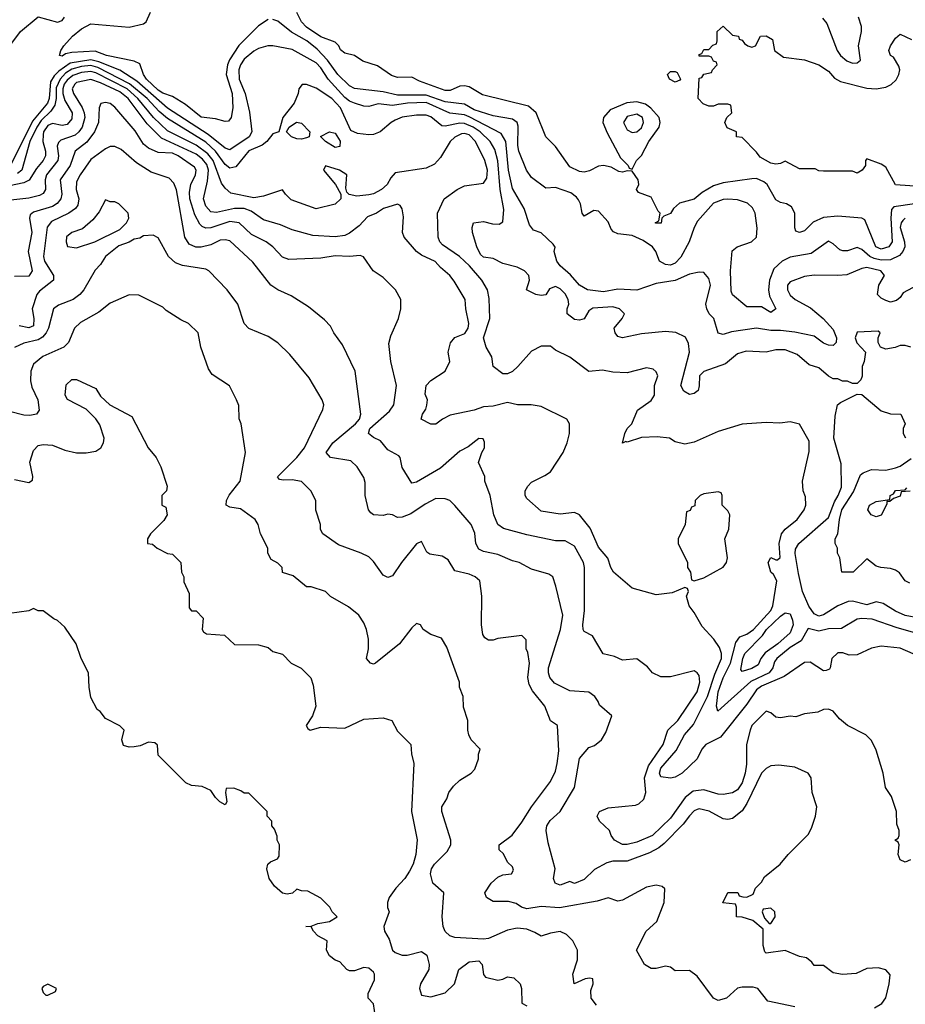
# Model space of a CAD drawing. Header units: inches. Extents: x 2348341 to 2479810, y 460419 to 613669.
# Tile 10 of 256: x 2381072 to 2384771, y 471344 to 475459. Entities that reach past the tile are written whole.
import ezdxf

# ---------------------------------------------------------------- set-up
doc = ezdxf.new("R2010")
doc.units = ezdxf.units.IN
doc.header["$MEASUREMENT"] = 0
doc.layers.add('C3487', color=7, linetype='Continuous')

msp = doc.modelspace()

# ---------------------------------------------------------------- linework, layer by layer
at = {"layer": 'C3487', "color": 2}
for points, elevation in [([(2381039.4, 475360.6), (2381075.1, 475410), (2381149.1, 475470.9), (2381230, 475448), (2381250, 475456), (2381259.3, 475470)], 98), ([(2382110, 475459.6), (2382070, 475433.6), (2381988.2, 475351.8), (2381948.4, 475291.6), (2381939.6, 475270), (2381934.6, 475230), (2381959.5, 475150), (2381962, 475090), (2381956, 475050), (2381944.7, 475035.3), (2381930, 475034), (2381890, 475045.2), (2381830, 475052.3), (2381765.1, 475105.1), (2381710, 475138), (2381670, 475151.8), (2381650, 475164.4), (2381602.6, 475210), (2381589.6, 475230), (2381574.2, 475274.2), (2381550, 475286), (2381435.3, 475310), (2381386.9, 475326.9), (2381290, 475321.6), (2381263.5, 475316.5), (2381250, 475307), (2381238, 475310), (2381244, 475330), (2381257.2, 475350), (2381293.2, 475390), (2381330, 475420.7), (2381370, 475441), (2381530, 475428.4), (2381590, 475442), (2381601.2, 475450), (2381618, 475490)], 94), ([(2384810, 474689.7), (2384723.4, 474676.6), (2384713.7, 474666.3), (2384710.2, 474629.8), (2384717, 474530), (2384702.8, 474510), (2384670, 474499.6), (2384647.8, 474510), (2384602, 474622), (2384589.5, 474629.5), (2384490, 474637.6), (2384430, 474631.8), (2384387, 474613), (2384350, 474576), (2384329.4, 474569.4), (2384314.6, 474574.6), (2384309.3, 474589.3), (2384309.4, 474650), (2384296.3, 474676.3), (2384275.3, 474690), (2384250, 474694.5), (2384230, 474706.6), (2384193.6, 474770), (2384180.7, 474780.7), (2384150, 474794.7), (2384130, 474794.3), (2384010, 474777.7), (2383970, 474765.1), (2383923.2, 474736.8), (2383890, 474709.6), (2383828.4, 474691.6), (2383802.8, 474670), (2383790, 474648.7), (2383762, 474638), (2383754, 474630), (2383751.1, 474608.9), (2383730, 474608.7), (2383726, 474610), (2383742, 474618), (2383748, 474650), (2383739, 474659), (2383710, 474718), (2383656.4, 474736.4), (2383649, 474750), (2383658, 474770), (2383655.3, 474790), (2383630, 474826), (2383610, 474828), (2383590, 474822), (2383575.3, 474824.7), (2383542.7, 474842.7), (2383510, 474849.5), (2383490, 474847), (2383452.8, 474827.2), (2383430, 474821.3), (2383410, 474824.2), (2383370, 474844.5), (2383310, 474929.2), (2383269.6, 474969.6), (2383229.5, 475070), (2383197, 475097), (2383004.9, 475144.9), (2382950, 475178), (2382930, 475182.7), (2382910, 475180.9), (2382870, 475162.9), (2382850, 475162.9), (2382742, 475202), (2382710, 475219), (2382650, 475217.2), (2382625.6, 475225.6), (2382566.3, 475266.3), (2382505.6, 475285.6), (2382470, 475308.7), (2382430, 475319), (2382412.7, 475332.7), (2382405.2, 475350), (2382390, 475365.2), (2382330, 475387.8), (2382270, 475427.8), (2382249.4, 475450), (2382229.5, 475489.5)], 90), ([(2384424.9, 475464.9), (2384443.5, 475443.5), (2384486.8, 475330), (2384501, 475310), (2384526.4, 475286.4), (2384550, 475277.3), (2384570, 475278.8), (2384584, 475290), (2384576, 475350), (2384588.7, 475410), (2384588.7, 475430), (2384575.3, 475470)], 90), ([(2384771.3, 474630), (2384760.5, 474619.5), (2384754, 474610), (2384750.3, 474590), (2384767.9, 474530), (2384768.9, 474510), (2384760.3, 474490), (2384746.4, 474473.6), (2384710, 474455), (2384670, 474454.4), (2384641.5, 474461.5), (2384622.4, 474470), (2384590, 474498.4), (2384570, 474507), (2384530, 474492.7), (2384510, 474493.2), (2384497.2, 474497.2), (2384470, 474522), (2384450, 474533.2), (2384377.6, 474482.4), (2384290, 474466), (2384257.3, 474450), (2384221.5, 474418.5), (2384204.4, 474370), (2384200.4, 474330), (2384203.8, 474303.8), (2384230.8, 474250), (2384210, 474235.3), (2384170, 474259), (2384110, 474259), (2384049.5, 474309.5), (2384044.5, 474324.5), (2384040.7, 474410), (2384047.6, 474492.4), (2384068.7, 474510), (2384128.7, 474530), (2384149.4, 474550.6), (2384152.1, 474587.9), (2384144, 474650), (2384132.5, 474672.5), (2384112, 474692), (2384070, 474706), (2384030, 474709.4), (2384010, 474707), (2383970, 474691.8), (2383902.7, 474617.2), (2383888.9, 474591.1), (2383868.4, 474530), (2383834.1, 474465.9), (2383810, 474441.6), (2383790, 474433.3), (2383770, 474436.2), (2383745.2, 474450), (2383729.3, 474490), (2383716, 474510), (2383676.2, 474536.2), (2383630, 474556.9), (2383570, 474563.7), (2383552, 474572), (2383542.9, 474582.9), (2383530, 474614), (2383490, 474659), (2383470, 474662), (2383430, 474638), (2383422, 474650), (2383414, 474690), (2383406.3, 474706.3), (2383398, 474718), (2383374.8, 474734.8), (2383310, 474757.2), (2383270, 474755.3), (2383210, 474799), (2383189.3, 474830), (2383156.9, 474910), (2383152.8, 474932.8), (2383154.7, 475014.7), (2383149.6, 475029.6), (2383130, 475043.7), (2383050, 475056.9), (2382970, 475082.4), (2382930, 475105.7), (2382850, 475115.9), (2382770, 475143.9), (2382650, 475143.8), (2382590, 475158.2), (2382470, 475171.8), (2382450, 475182), (2382401.3, 475230), (2382357.7, 475290), (2382315.2, 475335.2), (2382271.6, 475370), (2382206.9, 475406.9), (2382150, 475453.3), (2382130, 475459.6)], 94), ([(2384830, 474762), (2384730, 474769), (2384690, 474842), (2384670, 474855.3), (2384610, 474878), (2384604.7, 474870), (2384604.7, 474850), (2384591.3, 474830), (2384570, 474818), (2384550, 474826), (2384430, 474826), (2384410, 474828), (2384395.3, 474835.3), (2384330, 474835.3), (2384270, 474868), (2384250, 474858), (2384230, 474855.3), (2384210, 474859), (2384164.7, 474884.7), (2384150, 474906), (2384090, 474966), (2384066, 474970), (2384066, 474990), (2384027.3, 475007.3), (2384018, 475030), (2384026, 475050), (2384046, 475070), (2384042, 475102), (2384030, 475106), (2383990, 475106), (2383970, 475098), (2383950, 475098), (2383927.3, 475107.3), (2383906, 475130), (2383910, 475214), (2383922, 475218), (2383930, 475232), (2383962, 475238), (2383966, 475250), (2383986, 475270), (2383982, 475282), (2383970, 475286), (2383962, 475302), (2383950, 475306), (2383910, 475306), (2383910, 475314), (2383922, 475318), (2383930, 475334), (2383950, 475334), (2383967.3, 475352.7), (2383982, 475358), (2383986, 475370), (2383986, 475410), (2384010, 475432), (2384050, 475394), (2384074, 475390), (2384078, 475378), (2384090, 475374), (2384099.6, 475359.6), (2384114, 475350), (2384130, 475344.7), (2384146, 475350), (2384166, 475390), (2384190, 475392), (2384216, 475376), (2384224.7, 475330), (2384263, 475303), (2384350, 475290.8), (2384410, 475270.8), (2384450, 475244), (2384474.9, 475214.9), (2384501.1, 475201.1), (2384610, 475173.4), (2384650, 475170.6), (2384690, 475177.3), (2384712.1, 475187.9), (2384732.5, 475207.5), (2384744, 475230), (2384749, 475250), (2384744.7, 475264.7), (2384722, 475302), (2384708.7, 475310), (2384702, 475330), (2384708.7, 475350), (2384730, 475382), (2384750, 475398), (2384796.8, 475376.8)], 86), ([(2384822, 474350), (2384762.8, 474317.2), (2384750, 474298), (2384734.4, 474285.6), (2384710, 474279), (2384690, 474285.2), (2384670, 474295.3), (2384655.3, 474310), (2384661.2, 474350), (2384684, 474390), (2384668.7, 474410), (2384610, 474422.9), (2384590, 474419.5), (2384526.9, 474393.1), (2384490, 474389.6), (2384390, 474392), (2384350, 474386), (2384290, 474364), (2384278.8, 474350), (2384279.1, 474330), (2384290, 474307.7), (2384311, 474290), (2384374.9, 474254.9), (2384427.7, 474210), (2384470, 474164), (2384484.4, 474130), (2384482, 474110), (2384470, 474098), (2384450, 474098.4), (2384430, 474107.3), (2384390, 474137), (2384310, 474153.6), (2384250, 474160.7), (2384210, 474159.6), (2384150, 474169.6), (2384044.9, 474155.1), (2384010, 474144), (2383990, 474148.7), (2383972, 474210), (2383952.3, 474230), (2383942, 474250), (2383938.4, 474270), (2383957, 474350), (2383950, 474378), (2383930, 474402), (2383910, 474404), (2383870, 474396), (2383810, 474369.6), (2383730, 474356.9), (2383650, 474328.2), (2383570, 474332.6), (2383510, 474321.5), (2383444, 474330), (2383410, 474349.5), (2383372.7, 474392.7), (2383329.4, 474430), (2383315.1, 474450), (2383305.2, 474490), (2383308.4, 474508.4), (2383300.4, 474520.4), (2383250, 474568), (2383219, 474579), (2383202, 474602), (2383179.6, 474670), (2383130, 474754), (2383114.5, 474830), (2383103.1, 474950), (2383083.3, 474983.3), (2382950, 475053.5), (2382930, 475061.2), (2382868.9, 475068.9), (2382770, 475112.3), (2382692, 475110), (2382630, 475100.4), (2382570, 475107.6), (2382530, 475096.2), (2382510, 475097.6), (2382470, 475109.7), (2382450, 475118), (2382430, 475133.7), (2382361.1, 475210), (2382330, 475257.6), (2382310, 475278.7), (2382210, 475334.5), (2382130, 475349.3), (2382109.1, 475349.1), (2382070, 475338), (2382050, 475327), (2382010, 475294), (2381994, 475270), (2381987.6, 475250), (2381989, 475210), (2382013.7, 475150), (2382032.6, 475072.6), (2382042, 474990), (2382030.4, 474970), (2381950, 474915.1), (2381930, 474922), (2381859.6, 474979.6), (2381690, 475089.8), (2381561.7, 475201.7), (2381490, 475248), (2381403.1, 475283.1), (2381370, 475291.3), (2381283.1, 475276.9), (2381236.1, 475243.9), (2381216.2, 475223.8), (2381200.9, 475199.1), (2381194.8, 475130), (2381188, 475110), (2381125.4, 475034.6), (2381033.4, 474850)], 98), ([(2384794, 474090), (2384770, 474097.2), (2384750, 474097.2), (2384728.7, 474088.7), (2384690, 474082), (2384668, 474090), (2384658, 474110), (2384658, 474130), (2384666, 474150), (2384658, 474158), (2384570, 474153.2), (2384562, 474130), (2384568.2, 474108.2), (2384604.7, 474070), (2384598.8, 474030), (2384591, 474010), (2384591.1, 473968.9), (2384585.4, 473954.6), (2384570, 473938), (2384550, 473938), (2384530, 473948), (2384508.7, 473948.7), (2384490, 473958), (2384470, 473958), (2384450, 473968.7), (2384410, 474004), (2384370, 474017.2), (2384320.1, 474060.1), (2384270, 474079.5), (2384230, 474079.5), (2384190, 474069.4), (2384106, 474074), (2384070, 474062.7), (2384019.9, 474020.1), (2383930, 473989), (2383911, 473970), (2383910.7, 473929.3), (2383906, 473910), (2383890, 473897.2), (2383870, 473893.2), (2383846.6, 473906.6), (2383833.2, 473930), (2383869.3, 474070), (2383866, 474106), (2383852.7, 474132.7), (2383812.3, 474152.3), (2383770, 474156), (2383670, 474146), (2383590.6, 474129.4), (2383570, 474135.3), (2383559, 474150), (2383555.3, 474170), (2383588, 474210), (2383598, 474230), (2383578, 474250), (2383550, 474259.3), (2383466, 474254), (2383450, 474242), (2383430.5, 474209.5), (2383410, 474202.7), (2383390, 474206), (2383359, 474230), (2383359, 474250), (2383365.2, 474270), (2383362.7, 474290), (2383350, 474313.2), (2383330, 474334.5), (2383310, 474343.7), (2383285.5, 474334.5), (2383270, 474309), (2383250, 474306), (2383228, 474310), (2383189.3, 474330), (2383201.2, 474370), (2383199.3, 474390), (2383181.2, 474410), (2383150, 474424.2), (2383090, 474439.5), (2383050, 474460.9), (2383010, 474466), (2382997.5, 474477.5), (2382981.2, 474510), (2382964, 474570), (2382962, 474590), (2382968, 474610), (2383010, 474616), (2383046.4, 474606.4), (2383075.5, 474604.5), (2383090, 474614), (2383094.8, 474665.2), (2383078.5, 474750), (2383070, 474868.7), (2383056.8, 474916.8), (2383037.6, 474950), (2382995.1, 474990), (2382966.3, 475010), (2382930, 475024.6), (2382910, 475026.8), (2382850, 475013.6), (2382835.9, 475015.9), (2382790, 475053.6), (2382770, 475059.6), (2382730, 475060.5), (2382670, 475051.3), (2382641.2, 475038.8), (2382624, 475030), (2382578, 474990), (2382550, 474979.3), (2382530, 474977.2), (2382482.7, 474982.7), (2382455.3, 474995.3), (2382411.8, 475090), (2382376.2, 475130), (2382310, 475172.7), (2382270, 475188.7), (2382251.6, 475188.4), (2382238, 475170), (2382236, 475150), (2382218, 475110), (2382171.3, 475050), (2382154, 474990), (2382130, 474982), (2382104, 474950), (2382085.3, 474934.7), (2382030, 474911.3), (2381975.6, 474844.4), (2381950, 474838.4), (2381930, 474854), (2381889.8, 474910), (2381850, 474946.8), (2381690, 475046), (2381655.2, 475075.2), (2381605, 475130), (2381531.2, 475191.2), (2381398.9, 475258.8), (2381370, 475268.1), (2381330, 475263.8), (2381290, 475252.5), (2381264, 475236), (2381241.6, 475210), (2381225.3, 475174.7), (2381225, 475130), (2381218.7, 475101.3), (2381203, 475077), (2381162.4, 475037.5), (2381144.2, 475010), (2381115, 474950), (2381081.1, 474830), (2381063.7, 474816.3)], 102), ([(2384870, 472879.7), (2384737.3, 472917.2), (2384633.1, 472953.1), (2384590, 472956.9), (2384570, 472953.6), (2384504.7, 472915.3), (2384450, 472913), (2384410, 472903.6), (2384365.8, 472914.2), (2384336.9, 472863.1), (2384290, 472835.1), (2384235.3, 472790), (2384225, 472775), (2384217.3, 472750), (2384203.1, 472730), (2384126.3, 472693.7), (2383988.7, 472568.7), (2383982, 472590), (2383989.8, 472650), (2384010, 472708), (2384041.2, 472770), (2384063.3, 472856.7), (2384080.5, 472879.5), (2384110, 472890.5), (2384137.6, 472910), (2384209.6, 472990), (2384218, 473010), (2384234, 473114), (2384220.2, 473140.2), (2384209.2, 473150), (2384198, 473190), (2384210, 473212), (2384230, 473202), (2384238, 473202), (2384248, 473212), (2384244.5, 473270), (2384254.5, 473310), (2384269.6, 473330.4), (2384319, 473370), (2384348.7, 473410), (2384355.3, 473430), (2384354.6, 473465.4), (2384344, 473490), (2384341.2, 473530), (2384370, 473654), (2384370, 473698), (2384330, 473768), (2384290, 473779), (2384247.1, 473772.9), (2384190, 473775.1), (2384090, 473769), (2383990, 473738), (2383890, 473693.2), (2383850, 473685.2), (2383810, 473695.3), (2383786, 473710), (2383735.1, 473715.1), (2383670, 473712.7), (2383610, 473694), (2383603.6, 473696.4), (2383590, 473688.7), (2383599.3, 473730), (2383609.6, 473750.4), (2383629.2, 473770), (2383652.3, 473827.7), (2383710, 473867.3), (2383723.7, 473890), (2383724, 473930), (2383737.2, 473970), (2383730, 473988), (2383718, 473998), (2383690, 474004), (2383610, 473983.7), (2383550, 473986.6), (2383506, 473994), (2383450, 473989.2), (2383370, 474049.2), (2383310, 474078), (2383290, 474095.3), (2383250, 474094), (2383210, 474073.2), (2383153.4, 474010), (2383130, 473989.4), (2383110, 473979.3), (2383090, 473979), (2383049.3, 474009.3), (2383044, 474050), (2383021.2, 474090), (2383009.4, 474129.4), (2383036.2, 474210), (2383033.6, 474293.6), (2383026.6, 474330), (2383002, 474370), (2382950.7, 474430.7), (2382909.5, 474470), (2382838.6, 474518.6), (2382826.6, 474530), (2382819.5, 474550), (2382817.2, 474650), (2382845.2, 474710), (2382899.3, 474750), (2382930, 474764.9), (2383010, 474776.3), (2383023, 474797), (2383026, 474830), (2383015.1, 474870), (2382976.4, 474950), (2382950, 474978.5), (2382930, 474984), (2382918, 474982), (2382890, 474967.8), (2382870, 474949.6), (2382830, 474882.7), (2382804.4, 474855.6), (2382770, 474838.4), (2382641, 474819), (2382622, 474798), (2382606.8, 474770), (2382584, 474750), (2382550, 474731.8), (2382530, 474727.3), (2382480.9, 474720.9), (2382448, 474728), (2382438, 474738), (2382434.6, 474754.6), (2382438, 474810), (2382408, 474830), (2382350, 474848), (2382341, 474830), (2382392, 474770), (2382414, 474730), (2382414, 474710), (2382390, 474688), (2382310, 474669.2), (2382206.8, 474706.8), (2382182, 474730), (2382170, 474748), (2382090, 474722), (2382050, 474714), (2381954.3, 474734.3), (2381930, 474755.1), (2381915.6, 474775.6), (2381880.3, 474870), (2381858, 474898), (2381810, 474934.8), (2381690, 474994.7), (2381630.5, 475050.5), (2381565.8, 475130), (2381520.8, 475170), (2381390, 475236.8), (2381370, 475242.4), (2381330, 475237.7), (2381294.1, 475225.9), (2381270, 475206.4), (2381258.2, 475190), (2381251.8, 475170), (2381252, 475150), (2381261.5, 475121.5), (2381291.6, 475070), (2381290, 475045.2), (2381270, 475021.6), (2381250, 475016.9), (2381210, 475025.6), (2381190, 475016.3), (2381171.8, 474990), (2381170, 474978), (2381168.5, 474950), (2381179.5, 474910), (2381180.3, 474890), (2381170.3, 474870), (2381142.2, 474837.8), (2381111.2, 474788.8), (2381090, 474776.9), (2381030, 474765.1)], 106), ([(2384835.5, 472795.5), (2384750, 472832.7), (2384670, 472841.2), (2384630, 472833.2), (2384570, 472804), (2384536.9, 472803.1), (2384510, 472812.7), (2384490, 472812.7), (2384464, 472790), (2384458, 472750), (2384455.3, 472744.7), (2384441, 472739), (2384430, 472737.2), (2384373.6, 472773.6), (2384350, 472772.3), (2384265.3, 472714.7), (2384170, 472673.5), (2384150, 472658.7), (2384110, 472598), (2383999.5, 472460.5), (2383938, 472430), (2383921, 472410), (2383902, 472370), (2383838.8, 472310), (2383810, 472293.2), (2383790, 472289.3), (2383750, 472295.3), (2383744.5, 472310), (2383750, 472330.6), (2383814.7, 472405.3), (2383849.4, 472470), (2383886, 472514), (2383945.3, 472630), (2383975.7, 472724.3), (2384003.5, 472790), (2384003, 472810), (2383995.1, 472835.1), (2383972, 472870), (2383923.3, 472923.3), (2383890, 472982), (2383868.7, 473010), (2383858, 473050), (2383866, 473070), (2383862, 473082), (2383850, 473086), (2383796.9, 473063.1), (2383730, 473055.3), (2383630, 473082.7), (2383552.7, 473150), (2383541.2, 473170), (2383529.2, 473209.2), (2383490, 473255.3), (2383454.5, 473334.5), (2383410, 473389.2), (2383390, 473399.3), (2383330, 473392.7), (2383250, 473405.2), (2383190, 473458), (2383184, 473470), (2383184, 473490), (2383194, 473510), (2383210, 473526), (2383266.3, 473553.7), (2383288.7, 473570), (2383342, 473650), (2383359, 473690), (2383368.7, 473730), (2383368, 473770), (2383358, 473790), (2383250, 473842), (2383208.9, 473848.9), (2383150.8, 473849.2), (2383110, 473859.3), (2383050, 473844.5), (2383010, 473840.9), (2382970, 473827), (2382870, 473806), (2382838, 473790), (2382810, 473769), (2382788.9, 473768.9), (2382749.1, 473789.1), (2382755.3, 473810), (2382769.3, 473830.7), (2382772.5, 473847.5), (2382775.1, 473870), (2382766.3, 473893.7), (2382769.4, 473930.6), (2382789.4, 473950.6), (2382848.7, 473990), (2382868.7, 474030), (2382861.2, 474070), (2382872, 474108), (2382889.4, 474130.6), (2382932.1, 474147.9), (2382946, 474170), (2382947.8, 474190), (2382935.1, 474250), (2382933.2, 474290), (2382886.8, 474366.8), (2382869, 474390), (2382830, 474422.7), (2382808.1, 474448.1), (2382750, 474474.5), (2382729.7, 474489.7), (2382678, 474550), (2382671.8, 474570), (2382675.5, 474635.5), (2382669.1, 474669.1), (2382662, 474682), (2382650, 474688.7), (2382591.3, 474670), (2382562.8, 474650), (2382525.1, 474634.9), (2382490, 474597), (2382450, 474567.3), (2382430, 474557.6), (2382390, 474551.6), (2382297.2, 474557.2), (2382210, 474581.2), (2382161.6, 474601.6), (2382090, 474622.9), (2382038.4, 474658.4), (2382010, 474669.7), (2381970, 474669.7), (2381893.6, 474653.6), (2381870, 474656.2), (2381850, 474679.3), (2381840.5, 474710), (2381856.3, 474783.7), (2381860.3, 474830), (2381853.7, 474853.7), (2381835.9, 474875.9), (2381810, 474896.5), (2381664, 474964), (2381604.4, 475024.4), (2381524.8, 475130), (2381490, 475158), (2381410, 475195), (2381370, 475208.5), (2381310, 475196), (2381302, 475190), (2381292, 475170), (2381297, 475150), (2381332.7, 475092.7), (2381341.5, 475070), (2381344, 475050), (2381333.1, 475010), (2381319.5, 474990), (2381303.4, 474976.6), (2381244.4, 474955.6), (2381233.8, 474946.2), (2381228.9, 474930), (2381234.3, 474890), (2381231.7, 474870), (2381184.2, 474810), (2381178, 474790), (2381179.5, 474750), (2381170, 474732.7), (2381155.4, 474724.6), (2381110, 474712.8), (2381034.9, 474705.1)], 110), ([(2384792.7, 471947.3), (2384770, 471938), (2384750, 471948), (2384742, 471970), (2384746, 472010), (2384742, 472022), (2384728, 472030), (2384742, 472038), (2384746, 472050), (2384746, 472070), (2384736.4, 472096.4), (2384734, 472150), (2384712.9, 472212.9), (2384688.7, 472250), (2384679, 472310), (2384650, 472406), (2384630, 472446), (2384606, 472470), (2384530, 472508.7), (2384496.6, 472536.6), (2384470, 472569), (2384450, 472578), (2384430, 472576), (2384405.6, 472565.6), (2384350, 472558), (2384314.4, 472545.6), (2384290, 472549), (2384250, 472542), (2384230, 472544), (2384210, 472562), (2384190, 472568.7), (2384130.7, 472510), (2384123, 472490), (2384107.3, 472430), (2384108.2, 472348.2), (2384102.6, 472310), (2384090, 472269.3), (2384070, 472240.5), (2384050, 472228), (2384010, 472220.5), (2383990, 472222), (2383930, 472241.1), (2383885.4, 472234.6), (2383851.3, 472208.7), (2383790, 472121.6), (2383715.5, 472050), (2383650, 472022.4), (2383610, 472011.8), (2383590, 472012), (2383557.2, 472030), (2383542.7, 472050), (2383535.3, 472070), (2383494, 472110), (2383484, 472130), (2383494, 472150), (2383530, 472164.9), (2383643.9, 472176.1), (2383658, 472182), (2383678.9, 472201.1), (2383687.8, 472230), (2383681.5, 472290), (2383699.1, 472340.9), (2383760.5, 472430), (2383778.7, 472490), (2383821.6, 472530), (2383901.6, 472650), (2383913.3, 472690), (2383910, 472718), (2383902, 472730), (2383890, 472737.2), (2383790, 472713.2), (2383750, 472713.2), (2383715.3, 472730), (2383694.2, 472754.2), (2383650, 472788), (2383590, 472782), (2383557.2, 472797.2), (2383509.2, 472809.2), (2383464.7, 472884.7), (2383430, 472902), (2383425.2, 472910), (2383423.7, 472930), (2383431.8, 472990), (2383431.6, 473170), (2383426.6, 473190), (2383390, 473259), (2383350, 473281.2), (2383310, 473281.2), (2383190, 473306.6), (2383092.9, 473332.9), (2383069.2, 473350), (2383053.2, 473390), (2383037.2, 473470), (2383015.3, 473530), (2383015.3, 473550), (2382988.9, 473608.9), (2383002, 473650), (2383013.2, 473670), (2383013.6, 473693.6), (2383008, 473708), (2382990, 473708.7), (2382945.4, 473674.6), (2382910, 473655.3), (2382830, 473585.2), (2382730, 473526), (2382710, 473522), (2382670, 473588), (2382662, 473630), (2382656.5, 473636.5), (2382610, 473662), (2382579.5, 473699.5), (2382550, 473713.2), (2382529.5, 473729.5), (2382535.1, 473750), (2382617.1, 473822.9), (2382635.1, 473850), (2382646, 473930), (2382622.7, 474030), (2382613.6, 474106.4), (2382622, 474138), (2382654, 474210), (2382664, 474250), (2382664, 474290), (2382642, 474330), (2382590, 474382), (2382548, 474410), (2382508.4, 474468.4), (2382494, 474474), (2382450, 474469), (2382390, 474472.3), (2382330, 474462.7), (2382196.6, 474456.6), (2382170, 474466), (2382130, 474509.3), (2382101.2, 474530), (2382040.7, 474560.7), (2381989, 474610), (2381950, 474616), (2381870, 474589.7), (2381850, 474587.6), (2381834.7, 474594.7), (2381824.2, 474604.2), (2381803.3, 474643.3), (2381782.7, 474710), (2381781.5, 474738.5), (2381786.6, 474770), (2381807, 474810), (2381809.5, 474830), (2381802.4, 474842.4), (2381734, 474890), (2381710, 474901.1), (2381650, 474904.2), (2381610, 474921.6), (2381590, 474939.5), (2381554.3, 474994.3), (2381470, 475093.2), (2381450, 475109.2), (2381430, 475113.2), (2381411, 475109), (2381404, 475090), (2381401.3, 475030), (2381385.3, 474990), (2381352.2, 474947.8), (2381303.8, 474910), (2381283.1, 474850), (2381242, 474790), (2381248.5, 474730), (2381243.8, 474710), (2381229, 474691), (2381210, 474678), (2381130, 474655.1), (2381116.7, 474643.3), (2381112.7, 474630), (2381122.6, 474570), (2381107.2, 474490), (2381123.8, 474410), (2381110, 474387.3), (2381050, 474385.2)], 114), ([(2384642, 471330), (2384672.9, 471347.1), (2384689.4, 471370.6), (2384704, 471430), (2384708, 471468), (2384690, 471488), (2384657.2, 471497.2), (2384610, 471493.2), (2384566.4, 471473.6), (2384509.3, 471469.3), (2384470, 471475.3), (2384430, 471506), (2384390, 471506), (2384380.4, 471520.4), (2384358, 471538), (2384330, 471544), (2384270, 471569.2), (2384190, 471558), (2384184, 471564), (2384178, 471590), (2384178, 471658), (2384134, 471694), (2384090, 471708), (2384066, 471710), (2384066, 471750), (2384062, 471762), (2384008.4, 471768.4), (2384030, 471812), (2384071.6, 471811.6), (2384078, 471798), (2384092.7, 471792.7), (2384110, 471792), (2384135.3, 471804.7), (2384146, 471830), (2384170, 471854), (2384183.1, 471876.9), (2384248.7, 471930), (2384282, 471970), (2384365.6, 472054.4), (2384379.5, 472080.5), (2384396, 472130), (2384401.2, 472170), (2384382, 472230), (2384378, 472290), (2384366, 472310), (2384310, 472335.3), (2384243.2, 472343.2), (2384210, 472340.9), (2384190, 472329.4), (2384170.3, 472309.7), (2384110, 472182.7), (2384090, 472152.7), (2384050, 472120.9), (2384030, 472116), (2384010, 472119), (2383951.7, 472151.7), (2383910, 472160.9), (2383902, 472158), (2383890, 472152.7), (2383870, 472132.3), (2383843.4, 472096.6), (2383763.8, 472016.2), (2383741.7, 471998.3), (2383703.1, 471976.9), (2383610, 471942), (2383550, 471942), (2383524.1, 471935.9), (2383472.5, 471907.5), (2383430, 471866), (2383390, 471849.2), (2383370, 471858), (2383330, 471842), (2383309, 471850), (2383302, 471870), (2383308.7, 471910), (2383279.3, 472019.3), (2383271.8, 472070), (2383274.5, 472090), (2383288.2, 472111.8), (2383329.3, 472150), (2383389.3, 472250), (2383410, 472372), (2383450, 472418), (2383473.6, 472426.4), (2383502, 472450), (2383520.2, 472479.8), (2383546, 472550), (2383494, 472594), (2383489, 472610), (2383474, 472630), (2383450, 472649), (2383370, 472654.5), (2383306.2, 472686.2), (2383286.6, 472710), (2383280.7, 472730), (2383281.6, 472750), (2383331.5, 472910), (2383340.9, 472970), (2383312.1, 473092.1), (2383299, 473130), (2383282, 473142), (2383210, 473162.7), (2383158, 473190), (2383130, 473197.2), (2383070, 473223.7), (2383010, 473237), (2382990, 473246), (2382978, 473270), (2382972.9, 473312.9), (2382958, 473350), (2382890, 473429), (2382869.3, 473449.3), (2382850, 473457.2), (2382810, 473458), (2382765.5, 473434.5), (2382705.5, 473394.5), (2382670, 473379.3), (2382650, 473379), (2382629.3, 473389.3), (2382610, 473392), (2382590, 473387), (2382550, 473389.4), (2382538.6, 473398.6), (2382529, 473410), (2382515.3, 473470), (2382514.6, 473525.4), (2382510, 473546), (2382482, 473590), (2382455.1, 473615.1), (2382370, 473629.4), (2382352.7, 473650), (2382380.7, 473690), (2382475.1, 473770), (2382491.6, 473790), (2382497, 473810), (2382473.2, 473990), (2382420.2, 474100.2), (2382384, 474150), (2382370, 474178), (2382344.7, 474204.7), (2382278.6, 474258.6), (2382205.6, 474305.6), (2382150, 474329.4), (2382121.2, 474350), (2382045.8, 474445.8), (2381950, 474535.1), (2381930, 474539.5), (2381910, 474537.6), (2381870, 474518.7), (2381830, 474508), (2381808.2, 474508.2), (2381780.7, 474520.7), (2381762.4, 474550), (2381727.7, 474747.7), (2381716.3, 474776.3), (2381696.6, 474796.6), (2381621.2, 474821.2), (2381560.1, 474860.1), (2381496.6, 474916.6), (2381470, 474929.2), (2381450, 474929.2), (2381430, 474919.3), (2381370, 474874.5), (2381324.4, 474810), (2381310, 474782), (2381308.7, 474750), (2381319.5, 474710), (2381315.8, 474684.2), (2381304.9, 474670), (2381277.3, 474650), (2381204.8, 474615.2), (2381187.5, 474592.5), (2381172.2, 474470), (2381176.4, 474450), (2381214, 474390), (2381213.4, 474370), (2381154.9, 474325.1), (2381143.8, 474310), (2381123.8, 474250), (2381132, 474210), (2381130, 474179), (2381110, 474171.8), (2381070, 474179.6)], 118), ([(2384310, 471334), (2384197.2, 471357.2), (2384155.3, 471410), (2384135.5, 471415.5), (2384090, 471416.2), (2384070, 471411.8), (2384024, 471370), (2383990, 471359.7), (2383969.5, 471370), (2383901.2, 471461.2), (2383870, 471485.2), (2383810, 471484), (2383790, 471499), (2383770, 471504), (2383730, 471494), (2383710, 471494), (2383682, 471510), (2383648, 471570), (2383688.7, 471650), (2383734, 471690), (2383764, 471770), (2383767.3, 471827.3), (2383756.4, 471836.4), (2383730, 471842), (2383690, 471833.2), (2383590, 471779), (2383570, 471775.3), (2383530, 471788.7), (2383484.9, 471775.1), (2383327, 471747), (2383250, 471752.7), (2383190, 471743.7), (2383168.7, 471750), (2383146, 471766), (2383113.2, 471773.2), (2383050, 471774), (2383022, 471790), (2383015.3, 471810), (2383042, 471850), (2383070, 471876), (2383090, 471884.7), (2383126, 471890), (2383135.3, 471904.7), (2383130, 471918), (2383110, 471938), (2383092.7, 471972.7), (2383075.3, 471990), (2383075.3, 472010), (2383129.3, 472050.7), (2383170, 472104.7), (2383209.3, 472170), (2383290, 472276), (2383310, 472318), (2383317.6, 472350), (2383323.7, 472403.7), (2383318, 472510), (2383289.4, 472529.4), (2383266, 472590), (2383214, 472654), (2383200.2, 472680.2), (2383194, 472710), (2383201.2, 472770), (2383194.6, 472814.6), (2383188, 472830), (2383187.3, 472867.3), (2383170, 472886), (2383070, 472872.7), (2383050, 472866), (2383030, 472866), (2383015.5, 472875.5), (2383006, 472890), (2383000.7, 472930), (2383002, 473050), (2382994.2, 473114.2), (2382975.3, 473130), (2382950, 473141.2), (2382890, 473155.3), (2382861.2, 473201.2), (2382837, 473217), (2382786, 473226), (2382773.2, 473233.2), (2382750, 473278), (2382730, 473268), (2382666.8, 473190), (2382630, 473135.3), (2382610, 473128), (2382590, 473138), (2382550, 473195.3), (2382530, 473214), (2382498, 473230), (2382404.1, 473264.1), (2382338, 473310), (2382328.9, 473328.9), (2382328.7, 473350), (2382309.1, 473409.1), (2382308.7, 473450), (2382288, 473490), (2382249.1, 473529.1), (2382210, 473536), (2382174, 473534), (2382158, 473538), (2382149, 473549), (2382229.3, 473630), (2382261.2, 473670), (2382338, 473830), (2382342, 473850), (2382335.3, 473870), (2382282, 473962), (2382200.2, 474060.2), (2382150, 474108.7), (2382110, 474135.3), (2382030, 474169), (2382010, 474188.7), (2381984, 474270), (2381939, 474330), (2381862, 474410), (2381850, 474416), (2381752.1, 474432.1), (2381723.3, 474443.3), (2381693.2, 474470), (2381650, 474548), (2381630, 474558), (2381590, 474555.3), (2381574.4, 474545.6), (2381550, 474542), (2381530, 474528.7), (2381486, 474514), (2381431.3, 474470), (2381410, 474435.3), (2381387.9, 474412.1), (2381340.7, 474330), (2381322.8, 474310), (2381296, 474290), (2381234.2, 474265.8), (2381214, 474250), (2381192.7, 474170), (2381183.1, 474150), (2381167.3, 474132.7), (2381150, 474121.7), (2381090, 474107.6), (2381050.4, 474089.6)], 122), ([(2383481.2, 471341.2), (2383459, 471370), (2383458, 471402), (2383468, 471430), (2383466, 471450), (2383453.2, 471453.2), (2383434, 471450), (2383388, 471430), (2383382, 471470), (2383402, 471530), (2383402, 471570), (2383382, 471610), (2383355.5, 471635.5), (2383330, 471649), (2383290, 471642), (2383250, 471628.7), (2383224.5, 471644.5), (2383190, 471658), (2383150, 471662), (2383110, 471654.5), (2383030, 471619.3), (2383010, 471616), (2382890, 471623.7), (2382868.7, 471630), (2382850, 471648.7), (2382841.2, 471670), (2382837.2, 471710), (2382844, 471810), (2382797.2, 471850), (2382787.8, 471890), (2382791.8, 471910), (2382805.1, 471930), (2382857.2, 471982.8), (2382873.2, 472010), (2382873.2, 472030), (2382835.3, 472150), (2382835.3, 472170), (2382856.5, 472203.5), (2382864, 472230), (2382884.1, 472255.9), (2382910, 472281), (2382958, 472310), (2382973.2, 472326.8), (2382988.7, 472370), (2382988.7, 472390), (2382995.3, 472410), (2382958, 472450), (2382948.7, 472470), (2382944, 472490), (2382944, 472530), (2382925.6, 472585.6), (2382924, 472630), (2382909, 472670), (2382908.7, 472690), (2382856.5, 472836.5), (2382834.6, 472874.6), (2382789.1, 472889.1), (2382758, 472910), (2382746, 472930), (2382730, 472935.3), (2382710, 472918), (2382658, 472850), (2382558, 472770), (2382550, 472766), (2382538, 472770), (2382521.2, 472790), (2382529.2, 472830), (2382529.2, 472870), (2382521.2, 472910), (2382510, 472938), (2382488.7, 472970), (2382445.6, 473005.6), (2382370, 473048.7), (2382350, 473068.7), (2382290, 473088.7), (2382270, 473088.7), (2382215.1, 473135.1), (2382170, 473148.7), (2382168, 473170), (2382150, 473188), (2382123.1, 473203.1), (2382108, 473230), (2382108, 473250), (2382078, 473310), (2382068.7, 473350), (2382055.3, 473370), (2381994.8, 473414.8), (2381950, 473421.2), (2381935.3, 473430), (2381936, 473450), (2381947.8, 473472.2), (2381993.2, 473530), (2382015.3, 473650), (2381998, 473770), (2381988.4, 473791.6), (2381987.3, 473847.3), (2381978, 473870), (2381948.4, 473928.4), (2381876.4, 473976.4), (2381860.2, 474000.2), (2381828.7, 474090), (2381818, 474150), (2381778, 474190), (2381744.7, 474204.7), (2381684, 474244), (2381670, 474258), (2381570, 474308), (2381530, 474308.7), (2381450, 474274), (2381403.4, 474236.6), (2381326.2, 474193.8), (2381300.7, 474170), (2381276.3, 474110), (2381257.3, 474090), (2381168.8, 474051.2), (2381130, 474019), (2381119.3, 473990), (2381117.6, 473950), (2381122.9, 473922.9), (2381148, 473870), (2381153.4, 473826.6), (2381142, 473810), (2381115.2, 473804.8), (2381090, 473806.6), (2381030, 473821.2)], 126), ([(2381050, 473537.2), (2381110, 473525.2), (2381126, 473534), (2381127.3, 473550), (2381114, 473610), (2381130, 473658), (2381150, 473679), (2381170, 473684), (2381210, 473681.2), (2381260.2, 473660.2), (2381310, 473649), (2381350, 473649), (2381390, 473655.3), (2381410.9, 473669.1), (2381422, 473690), (2381424.7, 473710), (2381406.4, 473766.4), (2381390.9, 473790.9), (2381350, 473832), (2381271.6, 473871.6), (2381262, 473890), (2381266.4, 473933.6), (2381290, 473955.3), (2381310, 473955.3), (2381390, 473918), (2381410, 473886), (2381448.9, 473848.9), (2381540.4, 473800.4), (2381608.7, 473670), (2381642, 473630), (2381662, 473590), (2381688, 473510), (2381686, 473490), (2381666, 473470), (2381666, 473430), (2381682, 473422), (2381688, 473390), (2381674.6, 473365.4), (2381618, 473310), (2381606, 473290), (2381606, 473270), (2381627.3, 473267.3), (2381646, 473250), (2381690, 473228), (2381710, 473226), (2381746, 473190), (2381748, 473150), (2381758, 473130), (2381758, 473110), (2381780.4, 473060.4), (2381780.4, 473000.4), (2381790, 472988), (2381810, 472988), (2381838, 472958), (2381834, 472910), (2381840.2, 472900.2), (2381852.9, 472892.9), (2381927.3, 472887.3), (2381970, 472848), (2382070, 472846), (2382110, 472835.3), (2382130, 472818), (2382170, 472808), (2382206, 472770), (2382248.4, 472748.4), (2382288.4, 472708.4), (2382298, 472678), (2382308.7, 472590), (2382295.3, 472550), (2382269.2, 472510), (2382276.4, 472496.4), (2382286, 472490), (2382330, 472502), (2382430, 472498), (2382510, 472535.3), (2382590, 472542), (2382626, 472530), (2382650, 472486), (2382706, 472430), (2382708.4, 472391.6), (2382719, 472350), (2382709.3, 472150), (2382732.1, 472032.1), (2382726.6, 471970), (2382715.1, 471930), (2382700.1, 471899.9), (2382681.2, 471870), (2382644, 471830), (2382615.3, 471790), (2382609, 471770), (2382609.1, 471749.1), (2382615.3, 471730), (2382592.7, 471670), (2382596, 471650), (2382615.9, 471615.9), (2382629.5, 471570), (2382640.5, 471560.5), (2382669.6, 471549.6), (2382690, 471549.5), (2382750, 471565.2), (2382772.3, 471550), (2382782.7, 471510), (2382781.2, 471490), (2382746.6, 471430), (2382742.7, 471410), (2382750, 471382), (2382790, 471376), (2382850, 471392.7), (2382887.7, 471430), (2382906.8, 471490), (2382950, 471522), (2382990, 471526), (2383003.7, 471510), (2383009.3, 471469.3), (2383018, 471458), (2383070, 471445.2), (2383090.8, 471449.2), (2383110, 471459), (2383135.5, 471455.5), (2383162, 471430), (2383168.7, 471410), (2383168.9, 471348.9), (2383190, 471338)], 130), ([(2384830, 472958.4), (2384770, 472969.7), (2384730, 472987.8), (2384679.4, 473019.4), (2384650, 473025.6), (2384610, 473013.6), (2384550.5, 473029.5), (2384532.4, 473027.6), (2384490, 473009.4), (2384430, 472971.5), (2384410, 472966.9), (2384390, 472976.3), (2384367.9, 473007.9), (2384342, 473070), (2384324.9, 473144.9), (2384311.5, 473228.5), (2384313.1, 473246.9), (2384327, 473270), (2384450, 473378), (2384475.4, 473444.6), (2384491.2, 473470), (2384505.2, 473505.2), (2384502.7, 473602.7), (2384472.7, 473710), (2384478, 473802), (2384488.7, 473850), (2384500.2, 473859.8), (2384570, 473894), (2384590, 473892), (2384670, 473824.7), (2384710, 473811.3), (2384752, 473810), (2384771.3, 473770), (2384762, 473750), (2384762, 473730), (2384771.6, 473711.6)], 102), ([(2384790, 473104), (2384770, 473114), (2384747.2, 473147.2), (2384730, 473158), (2384710, 473166), (2384669.3, 473169.3), (2384650, 473175.3), (2384610, 473206), (2384554, 473150), (2384506, 473150), (2384498, 473210), (2384488, 473230), (2384488, 473250), (2384478, 473270), (2384478, 473290), (2384489.2, 473310.8), (2384496, 473370), (2384505.8, 473410), (2384554.7, 473485.3), (2384583.6, 473556.4), (2384594.8, 473565.2), (2384630, 473578.7), (2384690, 473576.3), (2384730, 473585.5), (2384750, 473593), (2384795.3, 473624.7)], 98), ([(2384791, 473489), (2384754, 473486), (2384750, 473468), (2384722, 473458), (2384706, 473446), (2384694, 473446), (2384694, 473434), (2384670, 473388.7), (2384650, 473381.2), (2384628.7, 473390), (2384615.3, 473410), (2384622, 473430), (2384650, 473446), (2384706, 473454), (2384708, 473470), (2384722, 473478), (2384730, 473490.8), (2384770, 473494), (2384778, 473502)], 94), ([(2382559, 471290), (2382550, 471346), (2382528, 471370), (2382528, 471390), (2382553.6, 471446.4), (2382554, 471470), (2382550, 471478), (2382530, 471495.3), (2382510, 471498), (2382470, 471484), (2382450, 471484), (2382438, 471490), (2382410, 471522), (2382390, 471528.7), (2382366.3, 471546.3), (2382354, 471570), (2382356, 471610), (2382317.2, 471630), (2382299, 471650), (2382290, 471668), (2382268, 471670), (2382290, 471671.3), (2382317.5, 471682.5), (2382366, 471690), (2382398, 471710), (2382378, 471730), (2382368, 471750), (2382330, 471788), (2382276.4, 471816.4), (2382250, 471818), (2382230, 471826), (2382211.1, 471808.9), (2382190, 471804), (2382170, 471809), (2382137.2, 471837.2), (2382114, 471870), (2382104, 471910), (2382108.7, 471930), (2382120.2, 471939.8), (2382148.4, 471951.6), (2382156.4, 471963.6), (2382158, 472010), (2382148, 472030), (2382147.3, 472047.3), (2382136.4, 472076.4), (2382126, 472090), (2382126, 472110), (2382106, 472130), (2382106, 472150), (2382030, 472226), (2382010, 472226), (2381996.4, 472236.4), (2381967.3, 472247.3), (2381934, 472246), (2381932, 472230), (2381938, 472190), (2381930, 472178), (2381908, 472190), (2381890, 472208), (2381870, 472238), (2381834.6, 472254.6), (2381790, 472258), (2381766, 472270), (2381650, 472386), (2381647.3, 472427.3), (2381636.4, 472436.4), (2381610, 472439), (2381576.1, 472423.9), (2381550, 472419.6), (2381530, 472418.4), (2381506, 472426), (2381499, 472450), (2381508, 472490), (2381490, 472508), (2381430, 472538), (2381408.4, 472568.4), (2381396.4, 472576.4), (2381370, 472626), (2381362, 472670), (2381359, 472730), (2381328.7, 472790), (2381308.7, 472850), (2381260.2, 472920.2), (2381230, 472948), (2381214.6, 472954.6), (2381170, 472988), (2381148.9, 472988.9), (2381130, 472998), (2381111.1, 472988.9), (2381030, 472978)], 134)]:
    msp.add_lwpolyline(points, dxfattribs=dict(at, elevation=elevation))
for points, elevation in [([(2383810, 475198), (2383786, 475210), (2383778, 475230), (2383790, 475242), (2383810, 475242), (2383818, 475238), (2383832, 475210), (2383830, 475206)], 86), ([(2383650, 475116.4), (2383608.1, 475111.9), (2383538, 475082), (2383510.4, 475050), (2383508.4, 475030), (2383525.7, 474985.7), (2383582, 474882), (2383614, 474850), (2383618, 474838), (2383630, 474834), (2383648, 474870), (2383670, 474891), (2383699.7, 474950), (2383743, 475010), (2383748, 475030), (2383743, 475050), (2383709, 475089), (2383685.5, 475105.5)], 90), ([(2383650, 475064.5), (2383610, 475054), (2383594, 475030), (2383610, 474998.8), (2383630, 474988), (2383650, 474990.6), (2383670, 475007.7), (2383678.4, 475030), (2383674, 475050)], 94), ([(2382250, 474959.3), (2382230, 474961.2), (2382208, 474970), (2382186, 474990), (2382198, 475010), (2382229, 475031), (2382250, 475026), (2382284.7, 474990), (2382282, 474970), (2382270, 474965.2)], 102), ([(2382390, 474925.2), (2382349, 474950), (2382328.7, 474971.3), (2382366, 474990), (2382390, 474984.7), (2382410.9, 474950.9), (2382410, 474928.7)], 102), ([(2381430, 474706), (2381404.5, 474655.5), (2381378, 474622), (2381334.4, 474585.6), (2381290, 474569), (2381268.3, 474551.7), (2381266.8, 474530), (2381271.3, 474511.3), (2381310, 474506), (2381386, 474530), (2381490, 474582), (2381518, 474610), (2381528, 474630), (2381526, 474650), (2381486, 474690), (2381470, 474698), (2381450, 474698)], 122), ([(2383990, 473486), (2383930, 473478), (2383914, 473470), (2383894, 473450), (2383892.7, 473427.3), (2383878, 473422), (2383872.7, 473407.3), (2383858, 473402), (2383852, 473350), (2383822, 473290), (2383822, 473270), (2383862, 473190), (2383862, 473170), (2383874, 473150), (2383878, 473118), (2383890, 473114), (2383930, 473126), (2384010, 473171.3), (2384024, 473190), (2384029, 473210), (2384018, 473290), (2384034, 473330), (2384038, 473390), (2384030, 473406), (2384006, 473430), (2384006, 473470), (2384002, 473482)], 110), ([(2384090, 472735.3), (2384083.7, 472743.7), (2384092, 472790), (2384100.5, 472810), (2384174.6, 472885.4), (2384191.1, 472910), (2384250, 472965.7), (2384270, 472980.3), (2384290, 472976.5), (2384300.2, 472950), (2384302.3, 472930), (2384290, 472896), (2384238.4, 472850), (2384186.6, 472813.4), (2384167.7, 472790), (2384157, 472763), (2384130, 472748)], 102), ([(2384210, 471746), (2384178, 471742), (2384174, 471730), (2384183.6, 471703.6), (2384202, 471682), (2384210, 471682), (2384228, 471710), (2384226, 471730)], 118), ([(2381190, 471428), (2381170, 471418), (2381164.7, 471410), (2381170, 471394), (2381182, 471382), (2381190, 471382), (2381222, 471398), (2381226, 471410)], 138)]:
    msp.add_lwpolyline(points, close=True, dxfattribs=dict(at, elevation=elevation))

doc.saveas('drawing.dxf')
